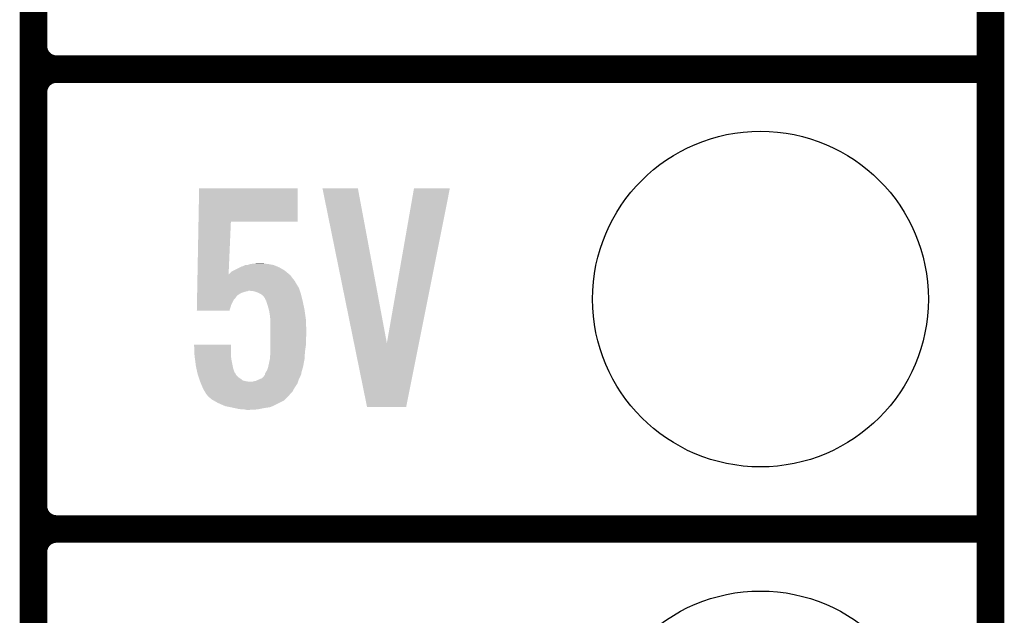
# Model space of a CAD drawing. Extents: x -1.3 to 24.2, y -3.9 to 39.2.
# Tile 22 of 37: x 18.8 to 24.2, y 0.8 to 4.1. Entities that reach past the tile are written whole.
import ezdxf

# ---------------------------------------------------------------- set-up
doc = ezdxf.new("R2010")
doc.units = 0
doc.layers.get('0').update_dxf_attribs({"linetype": 'CONTINUOUS'})
for name, color, linetype in [('RTC_25_CLICK_V101_GKO', 10, 'CONTINUOUS'), ('RTC_25_CLICK_V101_GTO', 9, 'CONTINUOUS'), ('RTC_25_CLICK_V101_GTS', 11, 'CONTINUOUS')]:
    doc.layers.add(name, color=color, linetype=linetype)

# ---------------------------------------------------------------- blocks, each defined once
blk = doc.blocks.new('ROUND_21')
blk.add_circle((0, 0), 0.9271)

msp = doc.modelspace()

# ---------------------------------------------------------------- linework, layer by layer
at = {"layer": 'RTC_25_CLICK_V101_GKO', "const_width": 0.1524}
msp.add_lwpolyline([(24.13, -1.27), (24.13, 36.83)], dxfattribs=at)
at = {"layer": 'RTC_25_CLICK_V101_GTO', "const_width": 0.1524}
for points in [[(18.8468, -0.5588), (18.8468, 18.3388)], [(18.8468, 3.937), (18.8468, 6.223)], [(18.9738, 3.81), (24.13, 3.81)], [(18.9738, 3.81), (24.13, 3.81)], [(18.8468, 1.397), (18.8468, 3.683)], [(18.9738, 1.27), (24.13, 1.27)], [(18.9738, 1.27), (24.13, 1.27)]]:
    msp.add_lwpolyline(points, dxfattribs=at)
for points in [[(18.8468, 3.937, 0.4142136), (18.9738, 3.81)], [(18.9738, 3.81, 0.4142136), (18.8468, 3.683)], [(18.9738, 3.81, 0.4142136), (18.8468, 3.683)], [(18.8468, 1.397, 0.4142136), (18.9738, 1.27)], [(18.9738, 1.27, 0.4142136), (18.8468, 1.143)], [(18.9738, 1.27, 0.4142136), (18.8468, 1.143)]]:
    msp.add_lwpolyline(points, format="xyb", dxfattribs=at)
at = {"layer": 'RTC_25_CLICK_V101_GTO'}
for points in [[(19.75773, 2.96672), (19.76122, 3.152118), (20.304738, 2.96672), (20.30476, 3.152118)], [(19.76122, 3.152118), (19.761222, 3.15214), (20.30476, 3.152118), (19.761222, 3.15214)], [(20.441948, 3.152122), (20.441944, 3.152138), (20.637504, 3.152122), (20.441944, 3.152138)], [(20.616336, 2.29628), (20.441948, 3.152122), (20.797542, 2.29628), (20.637504, 3.152122)], [(20.797542, 2.29628), (20.947392, 3.152114), (20.974674, 2.29628), (21.145496, 3.152114)], [(20.947392, 3.152114), (20.947398, 3.15214), (21.145496, 3.152114), (20.947398, 3.15214)], [(19.75223, 2.67466), (19.75773, 2.966698), (19.9238, 2.67466), (19.93646, 2.966698)], [(19.75773, 2.966698), (19.75773, 2.96672), (19.93646, 2.966698), (20.304738, 2.96672)], [(19.987262, 2.71526), (19.997424, 2.72034), (20.203162, 2.71526), (20.19097, 2.72034)], [(19.997424, 2.72034), (19.999964, 2.720342), (20.19097, 2.72034), (20.190964, 2.720342)], [(19.999964, 2.720342), (20.015198, 2.727958), (20.190964, 2.720342), (20.172682, 2.727958)], [(20.015198, 2.727958), (20.015204, 2.72796), (20.172682, 2.727958), (20.172672, 2.72796)], [(20.015204, 2.72796), (20.027902, 2.727962), (20.172672, 2.72796), (20.172662, 2.727962)], [(20.027902, 2.727962), (20.043142, 2.73304), (20.172662, 2.727962), (20.14474, 2.73304)], [(20.043142, 2.73304), (20.06092, 2.73558), (20.14474, 2.73304), (20.121882, 2.73558)], [(20.06092, 2.73558), (20.099018, 2.73812), (20.121882, 2.73558), (20.111722, 2.73812)], [(19.75156, 2.639058), (19.752182, 2.672078), (20.28952, 2.639058), (20.264122, 2.672078)], [(19.752182, 2.672078), (19.75223, 2.67466), (20.264122, 2.672078), (20.261024, 2.67466)], [(19.9238, 2.67466), (19.941544, 2.692402), (20.261024, 2.67466), (20.239734, 2.692402)], [(19.941544, 2.692402), (19.9517, 2.69748), (20.239734, 2.692402), (20.23364, 2.69748)], [(19.9517, 2.69748), (19.987262, 2.71526), (20.23364, 2.69748), (20.203162, 2.71526)], [(19.750842, 2.60096), (19.751224, 2.62128), (20.31238, 2.60096), (20.29968, 2.62128)], [(19.751224, 2.62128), (19.751464, 2.633982), (20.29968, 2.62128), (20.29206, 2.633982)], [(19.751464, 2.633982), (19.75156, 2.639058), (20.29206, 2.633982), (20.28952, 2.639058)], [(19.749934, 2.552694), (19.749982, 2.555232), (19.966934, 2.552694), (19.96694, 2.555232)], [(19.749982, 2.555232), (19.750172, 2.5654), (19.96694, 2.555232), (19.97964, 2.5654)], [(19.750172, 2.5654), (19.750316, 2.57302), (19.97964, 2.5654), (19.992338, 2.57302)], [(19.750316, 2.57302), (19.75046, 2.580638), (19.992338, 2.57302), (20.0152, 2.580638)], [(19.75046, 2.580638), (19.750508, 2.58318), (20.0152, 2.580638), (20.027898, 2.58318)], [(19.750508, 2.58318), (19.750556, 2.585718), (20.027898, 2.58318), (20.032976, 2.585718)], [(19.750556, 2.58572), (19.750842, 2.60096), (20.31746, 2.58572), (20.31238, 2.60096)], [(19.750556, 2.585718), (19.750556, 2.58572), (20.032976, 2.585718), (20.040598, 2.58572)], [(20.063458, 2.58318), (20.040598, 2.58572), (20.318306, 2.58318), (20.31746, 2.58572)], [(20.086318, 2.57556), (20.063458, 2.58318), (20.320846, 2.57556), (20.318306, 2.58318)], [(20.096482, 2.57048), (20.086318, 2.57556), (20.322538, 2.57048), (20.320846, 2.57556)], [(20.101558, 2.567942), (20.096482, 2.57048), (20.323174, 2.567942), (20.322538, 2.57048)], [(20.114258, 2.557782), (20.101558, 2.567942), (20.325714, 2.557782), (20.323174, 2.567942)], [(20.124418, 2.545082), (20.114258, 2.557782), (20.32889, 2.545082), (20.325714, 2.557782)], [(19.7485, 2.476522), (19.74912, 2.509518), (19.92883, 2.476522), (19.938998, 2.509518)], [(19.74912, 2.509518), (19.749598, 2.534916), (19.938998, 2.509518), (19.951698, 2.534916)], [(19.749598, 2.534916), (19.749742, 2.542538), (19.951698, 2.534916), (19.959318, 2.542538)], [(19.749742, 2.542538), (19.749886, 2.55016), (19.959318, 2.542538), (19.9644, 2.55016)], [(19.749886, 2.55016), (19.749934, 2.552694), (19.9644, 2.55016), (19.966934, 2.552694)], [(20.12696, 2.53746), (20.124418, 2.545082), (20.330796, 2.53746), (20.32889, 2.545082)], [(20.132036, 2.529846), (20.12696, 2.53746), (20.3327, 2.529846), (20.330796, 2.53746)], [(20.132038, 2.52984), (20.132036, 2.529846), (20.3327, 2.52984), (20.3327, 2.529846)], [(20.13204, 2.527304), (20.132038, 2.52984), (20.333234, 2.527304), (20.3327, 2.52984)], [(20.13966, 2.50444), (20.13204, 2.527304), (20.338048, 2.50444), (20.333234, 2.527304)], [(20.145896, 2.48158), (20.13966, 2.50444), (20.34286, 2.48158), (20.338048, 2.50444)], [(19.928824, 2.4765), (19.7485, 2.476522), (19.928824, 2.4765), (19.92883, 2.476522)], [(20.14728, 2.476502), (20.145896, 2.48158), (20.343586, 2.476502), (20.34286, 2.48158)], [(20.15236, 2.44602), (20.14728, 2.476502), (20.34794, 2.44602), (20.343586, 2.476502)], [(20.153978, 2.428238), (20.15236, 2.44602), (20.35048, 2.428238), (20.34794, 2.44602)], [(20.1549, 2.41808), (20.153978, 2.428238), (20.350888, 2.41808), (20.35048, 2.428238)], [(20.1549, 2.36474), (20.1549, 2.41808), (20.35302, 2.36474), (20.350888, 2.41808)], [(20.1549, 2.34188), (20.1549, 2.36474), (20.35302, 2.34188), (20.35302, 2.36474)], [(20.1549, 2.316482), (20.1549, 2.34188), (20.35048, 2.316482), (20.35302, 2.34188)], [(19.733282, 2.288518), (19.73328, 2.288538), (19.93646, 2.288518), (19.73328, 2.288538)], [(19.735696, 2.23012), (19.733282, 2.288518), (19.93646, 2.23012), (19.93646, 2.288518)], [(20.1549, 2.28346), (20.1549, 2.316482), (20.35048, 2.28346), (20.35048, 2.316482)], [(20.1549, 2.2479), (20.1549, 2.28346), (20.3454, 2.2479), (20.35048, 2.28346)], [(20.688296, 1.943118), (20.616336, 2.29628), (20.904184, 1.943118), (20.974674, 2.29628)], [(19.7358, 2.22758), (19.735696, 2.23012), (19.936744, 2.22758), (19.93646, 2.23012)], [(20.15236, 2.2225), (20.1549, 2.240282), (20.343812, 2.2225), (20.344922, 2.240282)], [(20.1549, 2.240282), (20.1549, 2.2479), (20.344922, 2.240282), (20.3454, 2.2479)], [(19.738452, 2.207262), (19.7358, 2.22758), (19.939, 2.207262), (19.936744, 2.22758)], [(19.74342, 2.16916), (19.738452, 2.207262), (19.946622, 2.16916), (19.939, 2.207262)], [(20.142742, 2.16662), (20.14982, 2.199642), (20.33524, 2.16662), (20.34143, 2.199642)], [(20.14982, 2.199642), (20.149822, 2.202182), (20.34143, 2.199642), (20.341908, 2.202182)], [(20.149822, 2.202182), (20.151512, 2.207258), (20.341908, 2.202182), (20.34286, 2.207258)], [(20.151512, 2.207258), (20.15236, 2.209804), (20.34286, 2.207258), (20.343018, 2.209804)], [(20.15236, 2.209804), (20.15236, 2.2225), (20.343018, 2.209804), (20.343812, 2.2225)], [(19.746244, 2.15646), (19.74342, 2.16916), (19.949162, 2.15646), (19.946622, 2.16916)], [(19.751324, 2.1336), (19.746244, 2.15646), (19.956796, 2.1336), (19.949162, 2.15646)], [(19.751326, 2.133586), (19.751324, 2.1336), (19.959326, 2.133586), (19.956796, 2.1336)], [(19.75358, 2.123442), (19.751326, 2.133586), (19.9644, 2.123442), (19.959326, 2.133586)], [(19.755274, 2.11836), (19.75358, 2.123442), (19.966942, 2.11836), (19.9644, 2.123442)], [(20.119346, 2.115826), (20.12442, 2.120906), (20.321018, 2.115826), (20.32305, 2.120906)], [(20.12442, 2.120906), (20.124422, 2.125976), (20.32305, 2.120906), (20.325078, 2.125976)], [(20.124422, 2.125976), (20.124424, 2.128526), (20.325078, 2.125976), (20.325078, 2.128526)], [(20.124424, 2.128526), (20.126112, 2.131058), (20.325078, 2.128526), (20.32508, 2.131058)], [(20.126112, 2.131058), (20.1295, 2.136138), (20.32508, 2.131058), (20.32653, 2.136138)], [(20.1295, 2.136138), (20.13712, 2.14884), (20.32653, 2.136138), (20.33016, 2.14884)], [(20.13712, 2.14884), (20.1422, 2.164082), (20.33016, 2.14884), (20.334514, 2.164082)], [(20.1422, 2.164082), (20.142742, 2.16662), (20.334514, 2.164082), (20.33524, 2.16662)], [(19.758662, 2.108198), (19.755274, 2.11836), (19.977102, 2.108198), (19.966942, 2.11836)], [(19.761202, 2.10058), (19.758662, 2.108198), (19.9898, 2.10058), (19.977102, 2.108198)], [(19.764588, 2.090418), (19.761202, 2.10058), (20.002504, 2.090418), (19.9898, 2.10058)], [(19.76628, 2.08534), (19.764588, 2.090418), (20.022822, 2.08534), (20.002504, 2.090418)], [(19.76734, 2.0828), (19.76628, 2.08534), (20.045682, 2.0828), (20.022822, 2.08534)], [(19.770516, 2.075176), (19.76734, 2.0828), (20.304758, 2.075176), (20.307298, 2.0828)], [(19.77898, 2.05486), (19.770516, 2.075176), (20.291214, 2.05486), (20.304758, 2.075176)], [(20.045682, 2.0828), (20.053302, 2.082802), (20.307298, 2.0828), (20.3073, 2.082802)], [(20.053302, 2.082802), (20.060922, 2.08534), (20.3073, 2.082802), (20.308146, 2.08534)], [(20.060922, 2.08534), (20.073622, 2.087882), (20.308146, 2.08534), (20.308994, 2.087882)], [(20.073622, 2.087882), (20.096474, 2.098038), (20.308994, 2.087882), (20.31238, 2.098038)], [(20.096474, 2.098038), (20.09648, 2.09804), (20.31238, 2.098038), (20.31238, 2.09804)], [(20.09648, 2.09804), (20.10918, 2.103124), (20.31238, 2.09804), (20.314922, 2.103124)], [(20.10918, 2.103124), (20.119334, 2.11328), (20.314922, 2.103124), (20.32, 2.11328)], [(20.119334, 2.11328), (20.11934, 2.113286), (20.32, 2.11328), (20.320002, 2.113286)], [(20.11934, 2.113286), (20.119346, 2.115826), (20.320002, 2.113286), (20.321018, 2.115826)], [(19.78025, 2.052322), (19.77898, 2.05486), (20.289522, 2.052322), (20.291214, 2.05486)], [(19.78914, 2.03454), (19.78025, 2.052322), (20.27964, 2.03454), (20.289522, 2.052322)], [(19.792188, 2.02946), (19.78914, 2.03454), (20.276818, 2.02946), (20.27964, 2.03454)], [(19.79676, 2.021838), (19.792188, 2.02946), (20.269958, 2.021838), (20.276818, 2.02946)], [(19.799298, 2.016764), (19.79676, 2.021838), (20.265392, 2.016764), (20.269958, 2.021838)], [(19.809884, 2.00406), (19.799298, 2.016764), (20.25396, 2.00406), (20.265392, 2.016764)], [(19.811998, 2.001522), (19.809884, 2.00406), (20.25142, 2.001522), (20.25396, 2.00406)], [(19.82978, 1.98628), (19.811998, 2.001522), (20.236178, 1.98628), (20.25142, 2.001522)], [(19.843118, 1.978658), (19.82978, 1.98628), (20.228556, 1.978658), (20.236178, 1.98628)], [(19.865338, 1.96596), (19.843118, 1.978658), (20.20316, 1.96596), (20.228556, 1.978658)], [(19.888564, 1.9558), (19.865338, 1.96596), (20.18284, 1.9558), (20.20316, 1.96596)], [(19.905978, 1.948182), (19.888564, 1.9558), (20.166078, 1.948182), (20.18284, 1.9558)], [(19.931384, 1.9431), (19.905978, 1.948182), (20.154898, 1.9431), (20.166078, 1.948182)], [(19.94408, 1.94056), (19.931384, 1.9431), (20.138388, 1.94056), (20.154898, 1.9431)], [(19.955934, 1.93802), (19.94408, 1.94056), (20.12188, 1.93802), (20.138388, 1.94056)], [(19.979642, 1.93294), (19.955934, 1.93802), (20.09648, 1.93294), (20.12188, 1.93802)], [(19.99742, 1.9304), (19.979642, 1.93294), (20.08378, 1.9304), (20.09648, 1.93294)], [(20.022818, 1.92786), (20.010118, 1.9304), (20.038062, 1.92786), (20.08378, 1.9304)], [(20.904182, 1.9431), (20.688296, 1.943118), (20.904182, 1.9431), (20.904184, 1.943118)]]:
    msp.add_solid(points, dxfattribs=at)

# ---------------------------------------------------------------- block references
at = {"layer": 'RTC_25_CLICK_V101_GTS'}
for p in [(22.86, 2.54), (22.86, 0)]:
    msp.add_blockref('ROUND_21', p, dxfattribs=at)

doc.saveas('drawing.dxf')
